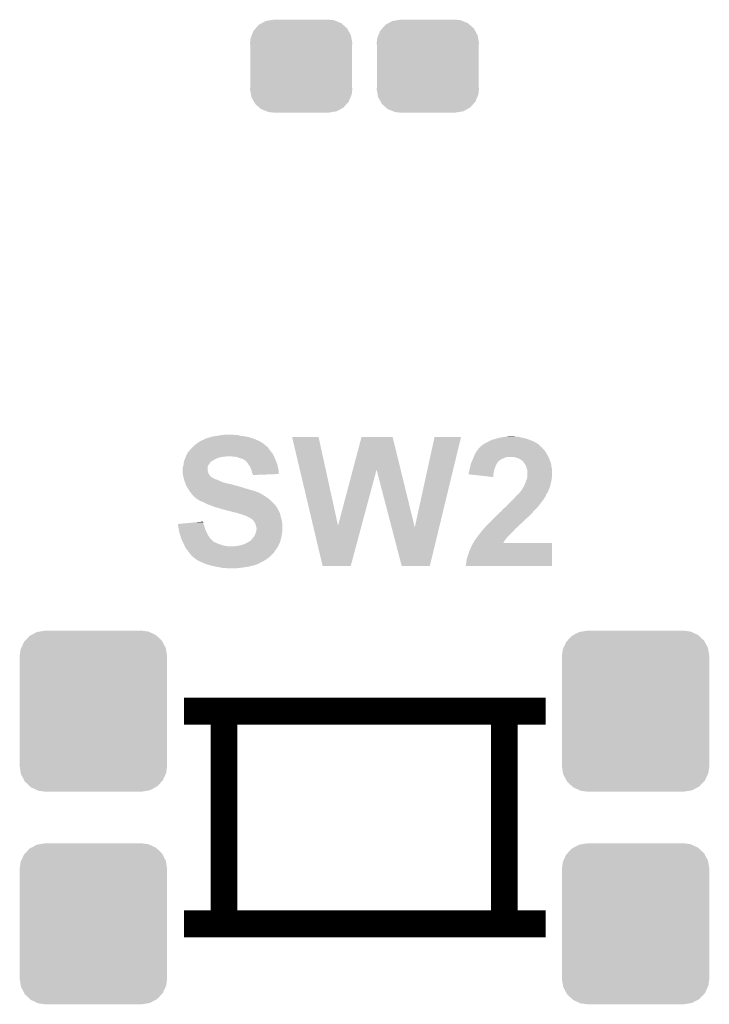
# Model space of a CAD drawing. Extents: x -1.3 to 24.2, y -3.9 to 53.4.
# Tile 18 of 28: x 12.1 to 17.3, y 11.8 to 19.2. Entities that reach past the tile are written whole.
import ezdxf

# ---------------------------------------------------------------- set-up
doc = ezdxf.new("R2010")
doc.units = 0
doc.layers.get('0').update_dxf_attribs({"linetype": 'CONTINUOUS'})
doc.layers.add('RAK11720_CLICK_V100_GTO', color=12, linetype='CONTINUOUS')
doc.layers.add('RAK11720_CLICK_V100_GTS', color=13, linetype='CONTINUOUS')

# ---------------------------------------------------------------- blocks, each defined once
blk = doc.blocks.new('CUSTOM_79')
for points in [[(-0.34504, 0.286174), (-0.320744, 0.31339), (0.348152, 0.286174), (0.317222, 0.31339)], [(-0.320744, 0.31339), (-0.298526, 0.325596), (0.317222, 0.31339), (0.30335, 0.325596)], [(-0.298526, 0.325596), (-0.268438, 0.342124), (0.30335, 0.325596), (0.2622, 0.342124)], [(-0.268438, 0.342124), (-0.233628, 0.347838), (0.2622, 0.342124), (0.247972, 0.347838)], [(-0.233628, 0.347838), (-0.20955, 0.35179), (0.247972, 0.347838), (0.20955, 0.35179)], [(-0.383124, 0.213652), (-0.37475, 0.234078), (0.380766, 0.213652), (0.377262, 0.234078)], [(-0.37475, 0.234078), (-0.360486, 0.26887), (0.377262, 0.234078), (0.357822, 0.26887)], [(-0.360486, 0.26887), (-0.34504, 0.286174), (0.357822, 0.26887), (0.348152, 0.286174)], [(-0.38735, 0.17526), (-0.383124, 0.213652), (0.38735, 0.17526), (0.380766, 0.213652)], [(-0.38608, 0.154124), (-0.38735, 0.17526), (0.38608, 0.154124), (0.38735, 0.17526)], [(-0.38608, -0.154124), (-0.38608, 0.154124), (0.38608, -0.154124), (0.38608, 0.154124)], [(-0.38735, -0.17526), (-0.38608, -0.154124), (0.38735, -0.17526), (0.38608, -0.154124)], [(-0.380764, -0.213652), (-0.38735, -0.17526), (0.383124, -0.213652), (0.38735, -0.17526)], [(-0.377262, -0.234078), (-0.380764, -0.213652), (0.374748, -0.234078), (0.383124, -0.213652)], [(-0.35782, -0.26887), (-0.377262, -0.234078), (0.360486, -0.26887), (0.374748, -0.234078)], [(-0.348152, -0.286174), (-0.35782, -0.26887), (0.345038, -0.286174), (0.360486, -0.26887)], [(-0.31722, -0.31339), (-0.348152, -0.286174), (0.320744, -0.31339), (0.345038, -0.286174)], [(-0.30335, -0.325596), (-0.31722, -0.31339), (0.298524, -0.325596), (0.320744, -0.31339)], [(-0.262198, -0.342124), (-0.30335, -0.325596), (0.268438, -0.342124), (0.298524, -0.325596)], [(-0.247972, -0.347838), (-0.262198, -0.342124), (0.233626, -0.347838), (0.268438, -0.342124)], [(-0.20955, -0.35179), (-0.247972, -0.347838), (0.20955, -0.35179), (0.233626, -0.347838)]]:
    blk.add_solid(points)
blk = doc.blocks.new('CUSTOM_82')
for points in [[(-0.47121, 0.576274), (-0.427362, 0.599506), (0.474182, 0.576274), (0.424052, 0.599506)], [(-0.427362, 0.599506), (-0.408956, 0.602522), (0.424052, 0.599506), (0.417544, 0.602522)], [(-0.408956, 0.602522), (-0.36576, 0.6096), (0.417544, 0.602522), (0.36576, 0.6096)], [(-0.547174, 0.478162), (-0.525474, 0.524982), (0.548706, 0.478162), (0.5239, 0.524982)], [(-0.525474, 0.524982), (-0.517566, 0.533322), (0.5239, 0.524982), (0.51948, 0.533322)], [(-0.517566, 0.533322), (-0.482522, 0.57028), (0.51948, 0.533322), (0.480504, 0.57028)], [(-0.482522, 0.57028), (-0.47121, 0.576274), (0.480504, 0.57028), (0.474182, 0.576274)], [(-0.5588, 0.41656), (-0.551722, 0.468344), (0.5588, 0.41656), (0.550316, 0.468344)], [(-0.551722, 0.468344), (-0.547174, 0.478162), (0.550316, 0.468344), (0.548706, 0.478162)], [(-0.5588, -0.41656), (-0.5588, 0.41656), (0.5588, -0.41656), (0.5588, 0.41656)], [(-0.550314, -0.468344), (-0.5588, -0.41656), (0.551722, -0.468344), (0.5588, -0.41656)], [(-0.548706, -0.478162), (-0.550314, -0.468344), (0.547172, -0.478162), (0.551722, -0.468344)], [(-0.523898, -0.524982), (-0.548706, -0.478162), (0.525474, -0.524982), (0.547172, -0.478162)], [(-0.51948, -0.533322), (-0.523898, -0.524982), (0.517564, -0.533322), (0.525474, -0.524982)], [(-0.480502, -0.57028), (-0.51948, -0.533322), (0.482522, -0.57028), (0.517564, -0.533322)], [(-0.474182, -0.576274), (-0.480502, -0.57028), (0.471208, -0.576274), (0.482522, -0.57028)], [(-0.42405, -0.599506), (-0.474182, -0.576274), (0.427362, -0.599506), (0.471208, -0.576274)], [(-0.417544, -0.602522), (-0.42405, -0.599506), (0.408954, -0.602522), (0.427362, -0.599506)], [(-0.36576, -0.6096), (-0.417544, -0.602522), (0.36576, -0.6096), (0.408954, -0.602522)]]:
    blk.add_solid(points)

msp = doc.modelspace()

# ---------------------------------------------------------------- linework, layer by layer
at = {"layer": 'RAK11720_CLICK_V100_GTO', "const_width": 0.2032}
for points in [[(13.36294, 14.01318), (16.10614, 14.01318)], [(13.66774, 12.40282), (13.66774, 14.01318)], [(15.79118, 12.40282), (15.79118, 14.01318)], [(13.36294, 12.40282), (16.10614, 12.40282)]]:
    msp.add_lwpolyline(points, dxfattribs=at)
at = {"layer": 'RAK11720_CLICK_V100_GTO'}
for points in [[(13.64996, 16.1036), (13.667742, 16.10614), (13.754102, 16.1036), (13.738858, 16.10614)], [(13.441682, 16.02486), (13.461274, 16.0401), (13.982706, 16.02486), (13.964922, 16.0401)], [(13.461274, 16.0401), (13.46454, 16.04264), (13.964922, 16.0401), (13.960858, 16.04264)], [(13.46454, 16.04264), (13.47978, 16.0528), (13.960858, 16.04264), (13.944598, 16.0528)], [(13.47978, 16.0528), (13.4874, 16.05788), (13.944598, 16.0528), (13.93444, 16.05788)], [(13.4874, 16.05788), (13.498576, 16.06296), (13.93444, 16.05788), (13.92428, 16.06296)], [(13.498576, 16.06296), (13.515344, 16.07058), (13.92428, 16.06296), (13.907134, 16.07058)], [(13.515344, 16.07058), (13.517886, 16.070586), (13.907134, 16.07058), (13.90712, 16.070586)], [(13.517886, 16.070586), (13.52042, 16.07312), (13.90712, 16.070586), (13.901418, 16.07312)], [(13.52042, 16.07312), (13.522964, 16.07566), (13.901418, 16.07312), (13.893798, 16.07566)], [(13.522964, 16.07566), (13.545822, 16.08328), (13.893798, 16.07566), (13.870938, 16.08328)], [(13.545822, 16.08328), (13.558522, 16.085822), (13.870938, 16.08328), (13.863312, 16.085822)], [(13.558522, 16.085822), (13.564864, 16.088358), (13.863312, 16.085822), (13.855702, 16.088358)], [(13.564864, 16.088358), (13.571222, 16.0909), (13.855702, 16.088358), (13.841302, 16.0909)], [(13.571222, 16.0909), (13.59916, 16.09598), (13.841302, 16.0909), (13.81252, 16.09598)], [(13.59916, 16.09598), (13.61567, 16.09852), (13.81252, 16.09598), (13.789662, 16.09852)], [(13.61567, 16.09852), (13.63218, 16.10106), (13.789662, 16.09852), (13.780774, 16.10106)], [(13.63218, 16.10106), (13.64996, 16.1036), (13.780774, 16.10106), (13.771884, 16.1036)], [(14.18339, 16.088342), (14.183386, 16.088358), (14.384024, 16.088342), (14.183386, 16.088358)], [(14.342258, 15.417886), (14.18339, 16.088342), (14.531364, 15.417886), (14.384024, 16.088342)], [(14.643802, 15.8419), (14.709152, 16.088342), (15.005846, 15.8419), (14.945364, 16.088342)], [(14.709152, 16.088342), (14.709158, 16.08836), (14.945364, 16.088342), (14.709158, 16.08836)], [(15.11302, 15.405192), (15.262872, 16.088334), (15.298052, 15.405192), (15.463514, 16.088334)], [(15.262872, 16.088334), (15.262878, 16.08836), (15.463514, 16.088334), (15.262878, 16.08836)], [(15.628624, 16.029942), (15.6337, 16.032482), (16.055338, 16.029942), (16.051782, 16.032482)], [(15.6337, 16.032482), (15.638784, 16.037562), (16.051782, 16.032482), (16.044672, 16.037562)], [(15.638784, 16.037562), (15.648938, 16.04264), (16.044672, 16.037562), (16.037562, 16.04264)], [(15.648938, 16.04264), (15.659098, 16.04772), (16.037562, 16.04264), (16.028672, 16.04772)], [(15.659098, 16.04772), (15.667564, 16.0528), (16.028672, 16.04772), (16.019782, 16.0528)], [(15.667564, 16.0528), (15.671798, 16.05534), (16.019782, 16.0528), (16.013856, 16.05534)], [(15.671798, 16.05534), (15.6845, 16.06042), (16.013856, 16.05534), (16.002, 16.06042)], [(15.6845, 16.06042), (15.699742, 16.068042), (16.002, 16.06042), (15.982944, 16.068042)], [(15.699742, 16.068042), (15.7264, 16.075658), (15.982944, 16.068042), (15.963902, 16.075658)], [(15.7264, 16.075658), (15.75308, 16.08328), (15.963902, 16.075658), (15.928338, 16.08328)], [(15.75308, 16.08328), (15.783558, 16.08836), (15.928338, 16.08328), (15.910562, 16.08836)], [(15.783558, 16.08836), (15.798798, 16.0909), (15.910562, 16.08836), (15.895322, 16.0909)], [(15.798798, 16.0909), (15.821662, 16.09344), (15.880082, 16.0909), (15.867378, 16.09344)], [(13.383258, 15.953738), (13.39088, 15.96898), (14.04112, 15.953738), (14.03096, 15.96898)], [(13.39088, 15.96898), (13.393422, 15.97406), (14.03096, 15.96898), (14.026896, 15.97406)], [(13.393422, 15.97406), (13.401038, 15.98168), (14.026896, 15.97406), (14.0208, 15.98168)], [(13.401038, 15.98168), (13.40358, 15.984222), (14.0208, 15.98168), (14.018894, 15.984222)], [(13.40358, 15.984222), (13.411202, 15.99438), (14.018894, 15.984222), (14.011276, 15.99438)], [(13.411202, 15.99438), (13.42898, 16.012158), (14.011276, 15.99438), (13.99794, 16.012158)], [(13.42898, 16.012158), (13.43406, 16.017238), (13.99794, 16.012158), (13.99286, 16.017238)], [(13.43406, 16.017238), (13.4366, 16.019778), (13.99286, 16.017238), (13.987786, 16.019778)], [(13.4366, 16.019778), (13.441668, 16.024846), (13.987786, 16.019778), (13.985246, 16.024846)], [(13.441668, 16.024846), (13.441682, 16.02486), (13.985246, 16.024846), (13.982706, 16.02486)], [(15.56004, 15.9385), (15.569184, 15.96136), (16.12623, 15.9385), (16.11376, 15.96136)], [(15.569184, 15.96136), (15.570202, 15.963902), (16.11376, 15.96136), (16.112236, 15.963902)], [(15.570202, 15.963902), (15.577456, 15.974058), (16.112236, 15.963902), (16.106142, 15.974058)], [(15.577456, 15.974058), (15.59197, 15.994378), (16.106142, 15.974058), (16.0909, 15.994378)], [(15.59197, 15.994378), (15.595602, 15.999462), (16.0909, 15.994378), (16.085818, 15.999462)], [(15.595602, 15.999462), (15.60322, 16.00708), (16.085818, 15.999462), (16.078202, 16.00708)], [(15.60322, 16.00708), (15.608298, 16.012156), (16.078202, 16.00708), (16.075662, 16.012156)], [(15.608298, 16.012156), (15.610836, 16.014694), (16.075662, 16.012156), (16.073126, 16.014694)], [(15.610836, 16.014694), (15.610842, 16.0147), (16.073126, 16.014694), (16.070586, 16.0147)], [(15.610842, 16.0147), (15.623546, 16.0274), (16.070586, 16.0147), (16.057882, 16.0274)], [(15.623546, 16.0274), (15.626086, 16.027406), (16.057882, 16.0274), (16.057876, 16.027406)], [(15.626086, 16.027406), (15.628618, 16.029938), (16.057876, 16.027406), (16.055342, 16.029938)], [(15.628618, 16.029938), (15.628624, 16.029942), (16.055342, 16.029938), (16.055338, 16.029942)], [(13.3604, 15.877542), (13.360964, 15.88262), (13.54963, 15.877542), (13.55344, 15.88262)], [(13.360964, 15.88262), (13.362658, 15.89786), (13.55344, 15.88262), (13.5636, 15.89786)], [(13.362658, 15.89786), (13.362942, 15.900402), (13.5636, 15.89786), (13.566142, 15.900402)], [(13.362942, 15.900402), (13.364632, 15.905474), (13.566142, 15.900402), (13.571214, 15.905474)], [(13.364632, 15.905474), (13.364634, 15.90548), (13.571214, 15.905474), (13.573756, 15.90548)], [(13.364634, 15.90548), (13.368866, 15.91818), (13.573756, 15.90548), (13.594082, 15.91818)], [(13.368866, 15.91818), (13.37056, 15.92326), (13.594082, 15.91818), (13.60424, 15.92326)], [(13.37056, 15.92326), (13.372592, 15.92834), (13.60424, 15.92326), (13.6144, 15.92834)], [(13.372592, 15.92834), (13.375638, 15.935958), (13.6144, 15.92834), (13.637258, 15.935958)], [(13.375638, 15.935958), (13.376656, 15.9385), (13.637258, 15.935958), (13.65758, 15.9385)], [(13.376656, 15.9385), (13.377672, 15.94104), (13.65758, 15.9385), (13.67536, 15.94104)], [(13.377672, 15.94104), (13.378688, 15.94358), (13.67536, 15.94104), (13.690598, 15.94358)], [(13.378688, 15.94358), (13.38072, 15.94866), (14.0462, 15.94358), (14.04366, 15.94866)], [(13.38072, 15.94866), (13.383258, 15.953738), (14.04366, 15.94866), (14.04112, 15.953738)], [(13.73632, 15.94104), (13.705842, 15.94358), (14.04747, 15.94104), (14.0462, 15.94358)], [(13.761718, 15.9385), (13.73632, 15.94104), (14.04874, 15.9385), (14.04747, 15.94104)], [(13.78204, 15.93088), (13.761718, 15.9385), (14.051598, 15.93088), (14.04874, 15.9385)], [(13.79982, 15.925802), (13.78204, 15.93088), (14.053502, 15.925802), (14.051598, 15.93088)], [(13.81252, 15.92072), (13.79982, 15.925802), (14.055408, 15.92072), (14.053502, 15.925802)], [(13.8176, 15.91818), (13.81252, 15.92072), (14.05636, 15.91818), (14.055408, 15.92072)], [(13.822676, 15.915642), (13.8176, 15.91818), (14.057448, 15.915642), (14.05636, 15.91818)], [(13.827754, 15.910566), (13.822676, 15.915642), (14.059624, 15.910566), (14.057448, 15.915642)], [(13.830292, 15.91056), (13.827754, 15.910566), (14.059626, 15.91056), (14.059624, 15.910566)], [(13.838764, 15.9004), (13.830292, 15.91056), (14.06398, 15.9004), (14.059626, 15.91056)], [(13.843, 15.89532), (13.838764, 15.9004), (14.065886, 15.89532), (14.06398, 15.9004)], [(13.853888, 15.880078), (13.843, 15.89532), (14.0716, 15.880078), (14.065886, 15.89532)], [(15.535364, 15.875), (15.538994, 15.887702), (15.72768, 15.875), (15.7353, 15.887702)], [(15.538994, 15.887702), (15.53972, 15.890242), (15.7353, 15.887702), (15.73657, 15.890242)], [(15.53972, 15.890242), (15.542982, 15.897856), (15.73657, 15.890242), (15.740378, 15.897856)], [(15.542982, 15.897856), (15.545162, 15.902942), (15.740378, 15.897856), (15.745462, 15.902942)], [(15.545162, 15.902942), (15.550604, 15.91564), (15.745462, 15.902942), (15.760702, 15.91564)], [(15.550604, 15.91564), (15.55496, 15.9258), (15.760702, 15.91564), (15.78102, 15.9258)], [(15.55496, 15.9258), (15.556992, 15.93088), (15.78102, 15.9258), (15.79118, 15.93088)], [(15.556992, 15.93088), (15.559022, 15.935958), (15.79118, 15.93088), (15.80642, 15.935958)], [(15.559022, 15.935958), (15.56004, 15.9385), (15.80642, 15.935958), (15.819118, 15.9385)], [(15.88008, 15.93342), (15.862298, 15.9385), (16.129, 15.93342), (16.12623, 15.9385)], [(15.895322, 15.92834), (15.88008, 15.93342), (16.130954, 15.92834), (16.129, 15.93342)], [(15.90802, 15.92326), (15.895322, 15.92834), (16.132908, 15.92326), (16.130954, 15.92834)], [(15.91818, 15.915642), (15.90802, 15.92326), (16.13584, 15.915642), (16.132908, 15.92326)], [(15.928334, 15.910562), (15.91818, 15.915642), (16.137794, 15.910562), (16.13584, 15.915642)], [(15.930874, 15.905494), (15.928334, 15.910562), (16.139742, 15.905494), (16.137794, 15.910562)], [(15.93341, 15.90548), (15.930874, 15.905494), (16.139748, 15.90548), (16.139742, 15.905494)], [(15.936798, 15.900402), (15.93341, 15.90548), (16.1417, 15.900402), (16.139748, 15.90548)], [(15.94866, 15.882618), (15.936798, 15.900402), (16.14678, 15.882618), (16.1417, 15.900402)], [(15.953738, 15.875004), (15.94866, 15.882618), (16.147732, 15.875004), (16.14678, 15.882618)], [(13.35278, 15.847062), (13.355318, 15.859758), (13.543282, 15.847062), (13.54328, 15.859758)], [(13.35278, 15.834362), (13.35278, 15.847062), (13.543282, 15.834362), (13.543282, 15.847062)], [(13.352782, 15.834358), (13.35278, 15.834362), (13.543282, 15.834358), (13.543282, 15.834362)], [(13.353628, 15.82674), (13.352782, 15.834358), (13.545818, 15.82674), (13.543282, 15.834358)], [(13.354756, 15.816578), (13.353628, 15.82674), (13.54836, 15.816578), (13.545818, 15.82674)], [(13.35532, 15.8115), (13.354756, 15.816578), (13.550902, 15.8115), (13.54836, 15.816578)], [(13.355318, 15.859758), (13.35532, 15.85976), (13.54328, 15.859758), (13.54328, 15.85976)], [(13.35532, 15.85976), (13.358946, 15.872458), (13.54328, 15.85976), (13.545818, 15.872458)], [(13.355956, 15.80642), (13.35532, 15.8115), (13.553442, 15.80642), (13.550902, 15.8115)], [(13.358946, 15.872458), (13.3604, 15.877542), (13.545818, 15.872458), (13.54963, 15.877542)], [(13.8557, 15.87754), (13.853888, 15.880078), (14.072164, 15.87754), (14.0716, 15.880078)], [(13.865858, 15.862302), (13.8557, 15.87754), (14.075552, 15.862302), (14.072164, 15.87754)], [(13.87348, 15.84198), (13.865858, 15.862302), (14.080068, 15.84198), (14.075552, 15.862302)], [(13.87602, 15.834358), (13.87348, 15.84198), (14.08176, 15.834358), (14.080068, 15.84198)], [(13.878558, 15.82674), (13.87602, 15.834358), (14.081752, 15.82674), (14.08176, 15.834358)], [(13.881098, 15.814042), (13.878558, 15.82674), (14.081742, 15.814042), (14.081752, 15.82674)], [(13.884488, 15.80896), (13.881098, 15.814042), (14.081738, 15.80896), (14.081742, 15.814042)], [(13.886176, 15.806426), (13.884488, 15.80896), (14.016516, 15.806426), (14.081738, 15.80896)], [(14.531364, 15.417886), (14.643802, 15.8419), (14.709646, 15.417886), (14.823418, 15.8419)], [(14.937568, 15.405192), (14.823418, 15.8419), (15.11302, 15.405192), (15.005846, 15.8419)], [(15.52194, 15.81404), (15.521942, 15.819124), (15.7099, 15.81404), (15.710916, 15.819124)], [(15.52194, 15.80644), (15.52194, 15.81404), (15.709202, 15.80644), (15.7099, 15.81404)], [(15.521942, 15.819124), (15.52702, 15.831824), (15.710916, 15.819124), (15.713456, 15.831824)], [(15.52702, 15.839438), (15.527022, 15.841982), (15.71498, 15.839438), (15.715932, 15.841982)], [(15.52702, 15.831824), (15.52702, 15.839438), (15.713456, 15.831824), (15.71498, 15.839438)], [(15.527022, 15.841982), (15.5321, 15.85722), (15.715932, 15.841982), (15.721646, 15.85722)], [(15.5321, 15.85722), (15.532522, 15.85976), (15.721646, 15.85722), (15.7226, 15.85976)], [(15.532522, 15.85976), (15.53464, 15.872462), (15.7226, 15.85976), (15.726834, 15.872462)], [(15.53464, 15.872462), (15.535364, 15.875), (15.726834, 15.872462), (15.72768, 15.875)], [(15.957974, 15.8623), (15.953738, 15.875004), (16.14932, 15.8623), (16.147732, 15.875004)], [(15.963898, 15.84452), (15.957974, 15.8623), (16.153766, 15.84452), (16.14932, 15.8623)], [(15.964408, 15.841978), (15.963898, 15.84452), (16.1544, 15.841978), (16.153766, 15.84452)], [(15.96644, 15.831822), (15.964408, 15.841978), (16.1544, 15.831822), (16.1544, 15.841978)], [(15.96644, 15.796258), (15.96644, 15.831822), (16.1544, 15.796258), (16.1544, 15.831822)], [(13.357226, 15.79626), (13.355956, 15.80642), (13.561062, 15.79626), (13.553442, 15.80642)], [(13.35786, 15.791182), (13.357226, 15.79626), (13.56614, 15.791182), (13.561062, 15.79626)], [(13.359314, 15.7861), (13.35786, 15.791182), (13.57122, 15.7861), (13.56614, 15.791182)], [(13.360764, 15.78102), (13.359314, 15.7861), (13.578842, 15.78102), (13.57122, 15.7861)], [(13.36149, 15.77848), (13.360764, 15.78102), (13.583922, 15.77848), (13.578842, 15.78102)], [(13.362218, 15.775936), (13.36149, 15.77848), (13.591542, 15.775936), (13.583922, 15.77848)], [(13.363668, 15.770858), (13.362218, 15.775936), (13.596626, 15.770858), (13.591542, 15.775936)], [(13.364394, 15.768318), (13.363668, 15.770858), (13.606782, 15.768318), (13.596626, 15.770858)], [(13.367298, 15.75816), (13.364394, 15.768318), (13.63218, 15.75816), (13.606782, 15.768318)], [(13.368022, 15.75562), (13.367298, 15.75816), (13.637262, 15.75562), (13.63218, 15.75816)], [(13.369836, 15.75054), (13.368022, 15.75562), (13.647422, 15.75054), (13.637262, 15.75562)], [(13.37165, 15.745462), (13.369836, 15.75054), (13.66266, 15.745462), (13.647422, 15.75054)], [(13.375278, 15.7353), (13.37165, 15.745462), (13.7033, 15.7353), (13.66266, 15.745462)], [(13.377092, 15.73022), (13.375278, 15.7353), (13.726158, 15.73022), (13.7033, 15.7353)], [(13.88618, 15.801362), (13.886176, 15.806426), (13.88618, 15.801362), (14.016516, 15.806426)], [(15.707338, 15.786102), (15.52194, 15.80644), (15.707338, 15.786102), (15.709202, 15.80644)], [(15.94612, 15.730218), (15.950474, 15.74038), (16.14198, 15.730218), (16.14424, 15.74038)], [(15.950474, 15.74038), (15.95374, 15.748), (16.14424, 15.74038), (16.146144, 15.748)], [(15.95374, 15.748), (15.9585, 15.7607), (16.146144, 15.748), (16.14932, 15.7607)], [(15.9585, 15.7607), (15.961358, 15.768318), (16.14932, 15.7607), (16.150272, 15.768318)], [(15.961358, 15.768318), (15.964986, 15.78102), (16.150272, 15.768318), (16.15186, 15.78102)], [(15.964986, 15.78102), (15.96644, 15.786102), (16.15186, 15.78102), (16.152706, 15.786102)], [(15.96644, 15.786102), (15.96644, 15.796258), (16.152706, 15.786102), (16.1544, 15.796258)], [(13.379814, 15.7226), (13.377092, 15.73022), (13.75156, 15.7226), (13.726158, 15.73022)], [(13.38072, 15.72006), (13.379814, 15.7226), (13.759184, 15.72006), (13.75156, 15.7226)], [(13.382338, 15.717518), (13.38072, 15.72006), (13.774422, 15.717518), (13.764262, 15.72006)], [(13.38557, 15.71244), (13.382338, 15.717518), (13.787122, 15.71244), (13.774422, 15.717518)], [(13.387188, 15.709898), (13.38557, 15.71244), (13.79982, 15.709898), (13.787122, 15.71244)], [(13.393652, 15.69974), (13.387188, 15.709898), (13.8303, 15.69974), (13.79982, 15.709898)], [(13.3985, 15.69212), (13.393652, 15.69974), (13.856974, 15.69212), (13.8303, 15.69974)], [(13.406118, 15.679422), (13.3985, 15.69212), (13.90142, 15.679422), (13.856974, 15.69212)], [(13.415646, 15.66672), (13.406118, 15.679422), (13.934442, 15.66672), (13.90142, 15.679422)], [(13.421362, 15.6591), (13.415646, 15.66672), (13.94714, 15.6591), (13.934442, 15.66672)], [(13.427078, 15.65148), (13.421362, 15.6591), (13.962384, 15.65148), (13.94714, 15.6591)], [(15.896588, 15.65656), (15.902942, 15.661642), (16.11122, 15.65656), (16.114606, 15.661642)], [(15.902942, 15.661642), (15.911066, 15.671798), (16.114606, 15.661642), (16.121378, 15.671798)], [(15.911066, 15.671798), (15.9131, 15.67434), (16.121378, 15.671798), (16.122394, 15.67434)], [(15.9131, 15.67434), (15.920718, 15.6845), (16.122394, 15.67434), (16.12646, 15.6845)], [(15.920718, 15.6845), (15.926428, 15.692116), (16.12646, 15.6845), (16.129, 15.692116)], [(15.926428, 15.692116), (15.928334, 15.694658), (16.129, 15.692116), (16.131536, 15.694658)], [(15.928334, 15.694658), (15.92834, 15.694664), (16.131536, 15.694658), (16.131538, 15.694664)], [(15.92834, 15.694664), (15.928344, 15.697206), (16.131538, 15.694664), (16.132384, 15.697206)], [(15.928344, 15.697206), (15.93342, 15.70482), (16.132384, 15.697206), (16.134922, 15.70482)], [(15.93342, 15.70482), (15.94104, 15.714982), (16.134922, 15.70482), (16.13831, 15.714982)], [(15.94104, 15.714982), (15.941886, 15.71752), (16.13831, 15.714982), (16.139158, 15.71752)], [(15.941886, 15.71752), (15.94612, 15.730218), (16.139158, 15.71752), (16.14198, 15.730218)], [(13.427094, 15.651458), (13.427078, 15.65148), (13.96492, 15.651458), (13.962384, 15.65148)], [(13.42898, 15.648942), (13.427094, 15.651458), (13.964928, 15.648942), (13.96492, 15.651458)], [(13.428986, 15.648936), (13.42898, 15.648942), (13.964928, 15.648936), (13.964928, 15.648942)], [(13.43406, 15.643862), (13.428986, 15.648936), (13.972536, 15.643862), (13.964928, 15.648936)], [(13.434064, 15.64386), (13.43406, 15.643862), (13.972538, 15.64386), (13.972536, 15.643862)], [(13.439134, 15.641322), (13.434064, 15.64386), (13.97677, 15.641322), (13.972538, 15.64386)], [(13.441678, 15.636244), (13.439134, 15.641322), (13.985238, 15.636244), (13.97677, 15.641322)], [(13.441682, 15.636242), (13.441678, 15.636244), (13.98524, 15.636242), (13.985238, 15.636244)], [(13.45438, 15.62608), (13.441682, 15.636242), (13.999466, 15.62608), (13.98524, 15.636242)], [(13.458192, 15.62354), (13.45438, 15.62608), (14.00302, 15.62354), (13.999466, 15.62608)], [(13.477238, 15.610842), (13.458192, 15.62354), (14.018258, 15.610842), (14.00302, 15.62354)], [(13.484858, 15.605762), (13.477238, 15.610842), (14.023338, 15.605762), (14.018258, 15.610842)], [(13.50518, 15.59814), (13.484858, 15.605762), (14.03096, 15.59814), (14.023338, 15.605762)], [(13.54074, 15.58036), (13.50518, 15.59814), (14.04874, 15.58036), (14.03096, 15.59814)], [(15.81404, 15.57274), (15.8369, 15.5956), (16.057116, 15.57274), (16.07312, 15.5956)], [(15.8369, 15.5956), (15.85976, 15.61846), (16.07312, 15.5956), (16.0909, 15.61846)], [(15.85976, 15.61846), (15.86484, 15.62354), (16.0909, 15.61846), (16.094074, 15.62354)], [(15.86484, 15.62354), (15.878694, 15.63878), (16.094074, 15.62354), (16.103598, 15.63878)], [(15.878694, 15.63878), (15.890242, 15.651482), (16.103598, 15.63878), (16.109042, 15.651482)], [(15.890242, 15.651482), (15.896588, 15.65656), (16.109042, 15.651482), (16.11122, 15.65656)], [(13.562082, 15.572738), (13.54074, 15.58036), (14.05636, 15.572738), (14.04874, 15.58036)], [(13.5763, 15.56766), (13.562082, 15.572738), (14.06017, 15.56766), (14.05636, 15.572738)], [(13.594082, 15.56004), (13.5763, 15.56766), (14.065884, 15.56004), (14.06017, 15.56766)], [(13.609318, 15.554962), (13.594082, 15.56004), (14.069692, 15.554962), (14.065884, 15.56004)], [(13.624558, 15.55242), (13.609318, 15.554962), (14.071598, 15.55242), (14.069692, 15.554962)], [(13.62457, 15.552416), (13.624558, 15.55242), (14.0716, 15.552416), (14.071598, 15.55242)], [(13.637258, 15.547342), (13.62457, 15.552416), (14.071604, 15.547342), (14.0716, 15.552416)], [(13.63729, 15.547334), (13.637258, 15.547342), (14.071604, 15.547334), (14.071604, 15.547342)], [(13.657578, 15.542262), (13.63729, 15.547334), (14.074988, 15.542262), (14.071604, 15.547334)], [(13.662656, 15.539722), (13.657578, 15.542262), (14.07668, 15.539722), (14.074988, 15.542262)], [(13.662658, 15.53972), (13.662656, 15.539722), (14.076682, 15.53972), (14.07668, 15.539722)], [(13.68552, 15.53464), (13.662658, 15.53972), (14.07973, 15.53464), (14.076682, 15.53972)], [(13.70584, 15.52956), (13.68552, 15.53464), (14.082776, 15.52956), (14.07973, 15.53464)], [(13.714738, 15.527018), (13.70584, 15.52956), (14.0843, 15.527018), (14.082776, 15.52956)], [(13.7414, 15.5194), (13.714738, 15.527018), (14.087566, 15.5194), (14.0843, 15.527018)], [(13.766798, 15.51432), (13.7414, 15.5194), (14.089742, 15.51432), (14.087566, 15.5194)], [(13.779498, 15.509242), (13.766798, 15.51432), (14.09192, 15.509242), (14.089742, 15.51432)], [(13.779514, 15.509238), (13.779498, 15.509242), (14.09192, 15.509238), (14.09192, 15.509242)], [(13.78966, 15.506698), (13.779514, 15.509238), (14.092486, 15.506698), (14.09192, 15.509238)], [(15.74546, 15.5067), (15.76222, 15.52194), (15.996072, 15.5067), (16.00962, 15.52194)], [(15.76222, 15.52194), (15.7734, 15.532106), (16.00962, 15.52194), (16.019784, 15.532106)], [(15.7734, 15.532106), (15.773406, 15.534646), (16.019784, 15.532106), (16.022324, 15.534646)], [(15.773406, 15.534646), (15.79118, 15.55242), (16.022324, 15.534646), (16.040098, 15.55242)], [(15.79118, 15.55242), (15.791182, 15.552422), (16.040098, 15.55242), (16.040098, 15.552422)], [(15.791182, 15.552422), (15.803882, 15.560044), (16.040098, 15.552422), (16.045818, 15.560044)], [(15.803882, 15.560044), (15.805908, 15.562578), (16.045818, 15.560044), (16.04772, 15.562578)], [(15.805908, 15.562578), (15.812006, 15.570198), (16.04772, 15.562578), (16.055338, 15.570198)], [(15.812006, 15.570198), (15.81404, 15.57274), (16.055338, 15.570198), (16.057116, 15.57274)], [(13.344434, 15.433036), (13.45338, 15.443196), (13.510262, 15.433036), (13.51026, 15.443196)], [(13.45338, 15.443196), (13.507726, 15.448264), (13.51026, 15.443196), (13.507726, 15.448264)], [(13.804902, 15.50162), (13.78966, 15.506698), (14.093614, 15.50162), (14.092486, 15.506698)], [(13.815058, 15.499082), (13.804902, 15.50162), (14.094178, 15.499082), (14.093614, 15.50162)], [(13.820136, 15.496542), (13.815058, 15.499082), (14.094742, 15.496542), (14.094178, 15.499082)], [(13.822676, 15.49654), (13.820136, 15.496542), (14.094744, 15.49654), (14.094742, 15.496542)], [(13.840458, 15.48892), (13.822676, 15.49654), (14.096436, 15.48892), (14.094744, 15.49654)], [(13.844688, 15.486382), (13.840458, 15.48892), (14.097, 15.486382), (14.096436, 15.48892)], [(13.853158, 15.4813), (13.844688, 15.486382), (14.098526, 15.4813), (14.097, 15.486382)], [(13.86586, 15.47622), (13.853158, 15.4813), (14.10005, 15.47622), (14.098526, 15.4813)], [(13.87602, 15.4686), (13.86586, 15.47622), (14.102336, 15.4686), (14.10005, 15.47622)], [(13.88364, 15.46352), (13.87602, 15.4686), (14.10386, 15.46352), (14.102336, 15.4686)], [(13.88618, 15.46098), (13.88364, 15.46352), (14.10462, 15.46098), (14.10386, 15.46352)], [(13.891254, 15.455906), (13.88618, 15.46098), (14.105466, 15.455906), (14.10462, 15.46098)], [(13.89126, 15.453364), (13.891254, 15.455906), (14.10589, 15.453364), (14.105466, 15.455906)], [(13.89888, 15.4432), (13.89126, 15.453364), (14.107584, 15.4432), (14.10589, 15.453364)], [(13.903958, 15.435584), (13.89888, 15.4432), (14.108854, 15.435584), (14.107584, 15.4432)], [(13.905232, 15.430498), (13.903958, 15.435584), (14.1097, 15.430498), (14.108854, 15.435584)], [(15.671796, 15.433038), (15.676878, 15.43812), (15.918178, 15.433038), (15.925796, 15.43812)], [(15.676878, 15.43812), (15.681944, 15.443186), (15.925796, 15.43812), (15.928334, 15.443186)], [(15.681944, 15.443186), (15.681958, 15.4432), (15.928334, 15.443186), (15.930874, 15.4432)], [(15.681958, 15.4432), (15.714978, 15.47622), (15.930874, 15.4432), (15.9639, 15.47622)], [(15.714978, 15.47622), (15.737838, 15.49908), (15.9639, 15.47622), (15.9893, 15.49908)], [(15.737838, 15.49908), (15.74546, 15.5067), (15.9893, 15.49908), (15.996072, 15.5067)], [(13.317242, 15.4305), (13.344434, 15.433036), (13.51135, 15.4305), (13.510262, 15.433036)], [(13.319772, 15.415258), (13.317242, 15.4305), (13.51788, 15.415258), (13.51135, 15.4305)], [(13.3223, 15.40002), (13.319772, 15.415258), (13.52169, 15.40002), (13.51788, 15.415258)], [(13.323224, 15.394938), (13.3223, 15.40002), (13.52296, 15.394938), (13.52169, 15.40002)], [(13.32738, 15.37208), (13.323224, 15.394938), (13.53312, 15.37208), (13.52296, 15.394938)], [(13.335, 15.346682), (13.32738, 15.37208), (13.54582, 15.346682), (13.53312, 15.37208)], [(13.909042, 15.41526), (13.905232, 15.430498), (14.1097, 15.41526), (14.1097, 15.430498)], [(13.9065, 15.35938), (13.908192, 15.364458), (14.106434, 15.35938), (14.10716, 15.364458)], [(13.908192, 15.364458), (13.911578, 15.374618), (14.10716, 15.364458), (14.1097, 15.374618)], [(13.914118, 15.400022), (13.909042, 15.41526), (14.1097, 15.400022), (14.1097, 15.41526)], [(13.911578, 15.374618), (13.91158, 15.374622), (14.1097, 15.374618), (14.1097, 15.374622)], [(13.91158, 15.374622), (13.91412, 15.394942), (14.1097, 15.374622), (14.1097, 15.394942)], [(13.91412, 15.394942), (13.914118, 15.400022), (14.1097, 15.394942), (14.1097, 15.400022)], [(14.414496, 15.113018), (14.342258, 15.417886), (14.627846, 15.113018), (14.709646, 15.417886)], [(15.013936, 15.113016), (14.937568, 15.405192), (15.227284, 15.113016), (15.298052, 15.405192)], [(15.599832, 15.349218), (15.6083, 15.36192), (15.83182, 15.349218), (15.846638, 15.36192)], [(15.6083, 15.36192), (15.610414, 15.364458), (15.846638, 15.36192), (15.8496, 15.364458)], [(15.610414, 15.364458), (15.621, 15.37716), (15.8496, 15.364458), (15.860712, 15.37716)], [(15.621, 15.37716), (15.62753, 15.38478), (15.860712, 15.37716), (15.86738, 15.38478)], [(15.62753, 15.38478), (15.63624, 15.39494), (15.86738, 15.38478), (15.877538, 15.39494)], [(15.63624, 15.39494), (15.642908, 15.402562), (15.877538, 15.39494), (15.88516, 15.402562)], [(15.642908, 15.402562), (15.654018, 15.41526), (15.88516, 15.402562), (15.899976, 15.41526)], [(15.654018, 15.41526), (15.656558, 15.4178), (15.899976, 15.41526), (15.90294, 15.4178)], [(15.656558, 15.4178), (15.671796, 15.433038), (15.90294, 15.4178), (15.918178, 15.433038)], [(13.341096, 15.326358), (13.335, 15.346682), (13.558522, 15.326358), (13.54582, 15.346682)], [(13.342618, 15.32128), (13.341096, 15.326358), (13.5636, 15.32128), (13.558522, 15.326358)], [(13.35278, 15.29842), (13.342618, 15.32128), (13.58646, 15.29842), (13.5636, 15.32128)], [(13.352782, 15.298418), (13.35278, 15.29842), (13.586462, 15.298418), (13.58646, 15.29842)], [(13.35659, 15.2908), (13.352782, 15.298418), (13.599162, 15.2908), (13.586462, 15.298418)], [(13.3604, 15.28318), (13.35659, 15.2908), (13.61694, 15.28318), (13.599162, 15.2908)], [(13.82268, 15.2781), (13.842998, 15.28826), (14.084992, 15.2781), (14.08961, 15.28826)], [(13.842998, 15.28826), (13.851124, 15.293338), (14.08961, 15.28826), (14.09192, 15.293338)], [(13.851124, 15.293338), (13.863324, 15.30096), (14.09192, 15.293338), (14.093998, 15.30096)], [(13.863324, 15.30096), (13.865866, 15.300966), (14.093998, 15.30096), (14.094, 15.300966)], [(13.865866, 15.300966), (13.87348, 15.30858), (14.094, 15.300966), (14.096076, 15.30858)], [(13.87348, 15.30858), (13.878562, 15.316202), (14.096076, 15.30858), (14.098154, 15.316202)], [(13.878562, 15.316202), (13.88364, 15.32128), (14.098154, 15.316202), (14.09954, 15.32128)], [(13.88364, 15.32128), (13.88872, 15.32636), (14.09954, 15.32128), (14.100554, 15.32636)], [(13.88872, 15.32636), (13.89888, 15.3416), (14.100554, 15.32636), (14.103602, 15.3416)], [(13.89888, 15.3416), (13.901058, 15.346682), (14.103602, 15.3416), (14.10462, 15.346682)], [(13.901058, 15.346682), (13.9065, 15.35938), (14.10462, 15.346682), (14.106434, 15.35938)], [(15.5448, 15.2654), (15.555726, 15.285698), (16.154396, 15.2654), (16.1544, 15.285698)], [(15.555726, 15.285698), (15.555738, 15.28572), (16.1544, 15.285698), (15.783598, 15.28572)], [(15.555738, 15.28572), (15.56258, 15.298426), (15.783598, 15.28572), (15.790828, 15.298426)], [(15.56258, 15.298426), (15.562586, 15.300966), (15.790828, 15.298426), (15.792274, 15.300966)], [(15.562586, 15.300966), (15.565118, 15.3035), (15.792274, 15.300966), (15.793718, 15.3035)], [(15.565118, 15.3035), (15.565122, 15.303504), (15.793718, 15.3035), (15.79372, 15.303504)], [(15.565122, 15.303504), (15.567662, 15.30858), (15.79372, 15.303504), (15.797346, 15.30858)], [(15.567662, 15.30858), (15.57274, 15.313662), (15.797346, 15.30858), (15.800976, 15.313662)], [(15.57274, 15.313662), (15.578454, 15.32128), (15.800976, 15.313662), (15.80642, 15.32128)], [(15.578454, 15.32128), (15.582262, 15.326358), (15.80642, 15.32128), (15.811498, 15.326358)], [(15.582262, 15.326358), (15.58798, 15.33398), (15.811498, 15.326358), (15.81658, 15.33398)], [(15.58798, 15.33398), (15.590006, 15.336514), (15.81658, 15.33398), (15.819114, 15.336514)], [(15.590006, 15.336514), (15.590012, 15.33652), (15.819114, 15.336514), (15.821654, 15.33652)], [(15.590012, 15.33652), (15.594074, 15.341598), (15.821654, 15.33652), (15.826738, 15.341598)], [(15.594074, 15.341598), (15.59814, 15.34668), (15.826738, 15.341598), (15.830126, 15.34668)], [(15.59814, 15.34668), (15.599832, 15.349218), (15.830126, 15.34668), (15.83182, 15.349218)], [(13.36294, 15.2781), (13.3604, 15.28318), (13.630488, 15.2781), (13.61694, 15.28318)], [(13.36403, 15.27556), (13.36294, 15.2781), (13.63726, 15.27556), (13.630488, 15.2781)], [(13.367296, 15.26794), (13.36403, 15.27556), (13.66012, 15.26794), (13.63726, 15.27556)], [(13.369472, 15.26286), (13.367296, 15.26794), (13.68806, 15.26286), (13.66012, 15.26794)], [(13.37056, 15.26032), (13.369472, 15.26286), (13.721078, 15.26032), (13.68806, 15.26286)], [(13.380718, 15.242542), (13.37056, 15.26032), (14.064672, 15.242542), (14.075984, 15.26032)], [(13.384786, 15.237458), (13.380718, 15.242542), (14.061438, 15.237458), (14.064672, 15.242542)], [(13.386816, 15.23492), (13.384786, 15.237458), (14.0589, 15.23492), (14.061438, 15.237458)], [(13.40104, 15.21714), (13.386816, 15.23492), (14.047046, 15.21714), (14.0589, 15.23492)], [(13.40409, 15.212058), (13.40104, 15.21714), (14.043658, 15.212058), (14.047046, 15.21714)], [(13.408658, 15.204442), (13.40409, 15.212058), (14.036042, 15.204442), (14.043658, 15.212058)], [(13.73632, 15.26032), (13.7541, 15.26286), (14.075984, 15.26032), (14.0776, 15.26286)], [(13.7541, 15.26286), (13.774418, 15.2654), (14.0776, 15.26286), (14.079218, 15.2654)], [(13.774418, 15.2654), (13.797278, 15.27048), (14.079218, 15.2654), (14.081526, 15.27048)], [(13.797278, 15.27048), (13.82268, 15.2781), (14.081526, 15.27048), (14.084992, 15.2781)], [(15.5194, 15.2019), (15.52956, 15.23238), (16.154388, 15.2019), (16.154392, 15.23238)], [(15.52956, 15.23238), (15.5448, 15.2654), (16.154392, 15.23238), (16.154396, 15.2654)], [(13.418818, 15.194282), (13.408658, 15.204442), (14.025882, 15.194282), (14.036042, 15.204442)], [(13.4239, 15.186664), (13.418818, 15.194282), (14.018264, 15.186664), (14.025882, 15.194282)], [(13.428976, 15.184122), (13.4239, 15.186664), (14.015722, 15.184122), (14.018264, 15.186664)], [(13.43406, 15.179042), (13.428976, 15.184122), (14.010642, 15.179042), (14.015722, 15.184122)], [(13.434064, 15.17904), (13.43406, 15.179042), (14.01064, 15.17904), (14.010642, 15.179042)], [(13.454382, 15.1638), (13.434064, 15.17904), (13.98887, 15.1638), (14.01064, 15.17904)], [(13.458448, 15.16126), (13.454382, 15.1638), (13.985242, 15.16126), (13.98887, 15.1638)], [(13.4747, 15.151102), (13.458448, 15.16126), (13.96831, 15.151102), (13.985242, 15.16126)], [(13.486134, 15.14602), (13.4747, 15.151102), (13.95984, 15.14602), (13.96831, 15.151102)], [(13.520422, 15.13078), (13.486134, 15.14602), (13.929362, 15.13078), (13.95984, 15.14602)], [(15.501622, 15.130782), (15.50416, 15.138404), (16.15438, 15.130782), (16.15438, 15.138404)], [(15.50416, 15.148562), (15.509242, 15.17396), (16.154382, 15.148562), (16.154384, 15.17396)], [(15.50416, 15.138404), (15.50416, 15.148562), (16.15438, 15.138404), (16.154382, 15.148562)], [(15.509242, 15.17396), (15.5194, 15.2019), (16.154384, 15.17396), (16.154388, 15.2019)], [(13.520428, 15.130778), (13.520422, 15.13078), (13.92936, 15.130778), (13.929362, 15.13078)], [(13.528042, 15.12824), (13.520428, 15.130778), (13.926814, 15.12824), (13.92936, 15.130778)], [(13.528054, 15.128236), (13.528042, 15.12824), (13.921734, 15.128236), (13.926814, 15.12824)], [(13.54328, 15.12316), (13.528054, 15.128236), (13.91412, 15.12316), (13.921734, 15.128236)], [(13.551742, 15.120622), (13.54328, 15.12316), (13.9065, 15.120622), (13.91412, 15.12316)], [(13.568682, 15.11554), (13.551742, 15.120622), (13.88618, 15.11554), (13.9065, 15.120622)], [(13.580112, 15.113), (13.568682, 15.11554), (13.87348, 15.113), (13.88618, 15.11554)], [(13.602972, 15.10792), (13.580112, 15.113), (13.8557, 15.10792), (13.87348, 15.113)], [(13.614402, 15.10538), (13.602972, 15.10792), (13.84046, 15.10538), (13.8557, 15.10792)], [(13.634718, 15.10284), (13.614402, 15.10538), (13.82268, 15.10284), (13.84046, 15.10538)], [(13.644878, 15.1003), (13.634718, 15.10284), (13.8049, 15.1003), (13.82268, 15.10284)], [(13.655038, 15.09776), (13.644878, 15.1003), (13.784578, 15.09776), (13.8049, 15.1003)], [(13.688058, 15.09522), (13.672818, 15.09776), (13.764258, 15.09522), (13.784578, 15.09776)], [(14.627842, 15.113), (14.414496, 15.113018), (14.627842, 15.113), (14.627846, 15.113018)], [(15.227282, 15.113), (15.013936, 15.113016), (15.227282, 15.113), (15.227284, 15.113016)], [(15.49908, 15.113022), (15.499082, 15.118084), (16.154378, 15.113022), (16.154378, 15.118084)], [(16.154378, 15.113), (15.49908, 15.113022), (16.154378, 15.113), (16.154378, 15.113022)], [(15.499082, 15.118084), (15.50162, 15.123164), (16.154378, 15.118084), (16.154378, 15.123164)], [(15.50162, 15.123164), (15.501622, 15.130782), (16.154378, 15.123164), (16.15438, 15.130782)]]:
    msp.add_solid(points, dxfattribs=at)

# ---------------------------------------------------------------- block references
at = {"layer": 'RAK11720_CLICK_V100_GTS'}
for name, p in [('CUSTOM_79', (14.25194, 18.8976)), ('CUSTOM_79', (15.21206, 18.8976)), ('CUSTOM_82', (12.67714, 14.01318)), ('CUSTOM_82', (16.78686, 14.01318)), ('CUSTOM_82', (12.67714, 12.40282)), ('CUSTOM_82', (16.78686, 12.40282))]:
    msp.add_blockref(name, p, dxfattribs=at)

doc.saveas('drawing.dxf')
